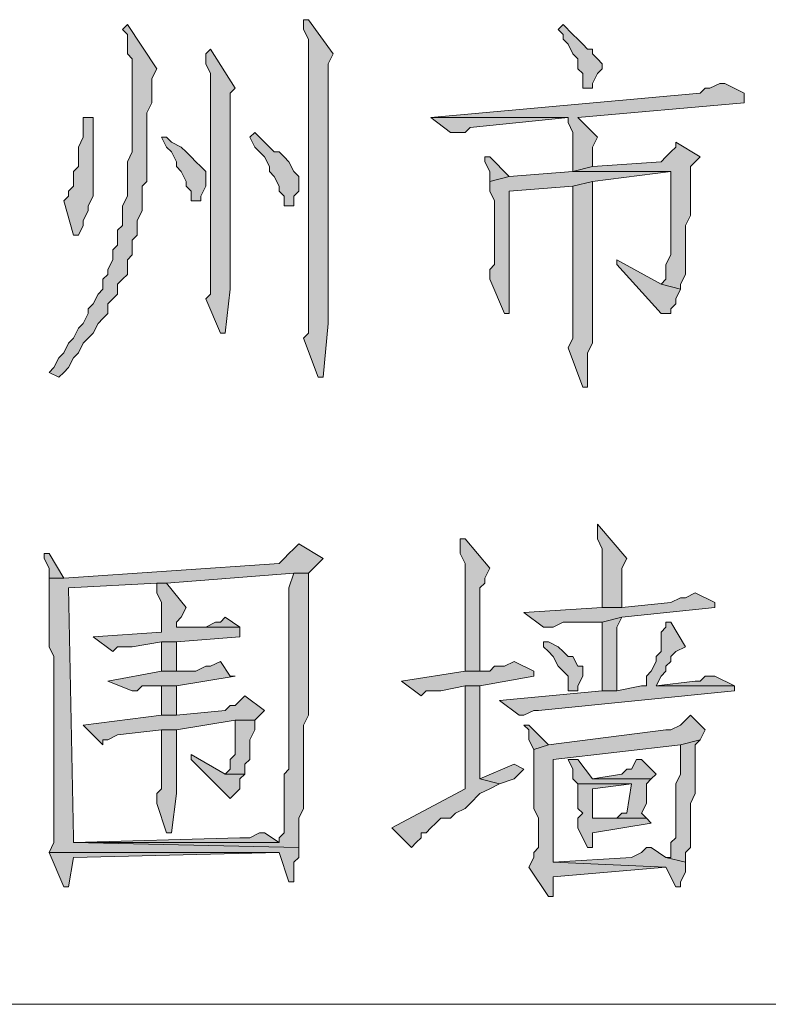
# Model space of a CAD drawing. Extents: x 566443 to 590371, y 3845226 to 3876576.
# Tile 94 of 221: x 586713.16 to 586719.64, y 3853880.45 to 3853888.96. Entities that reach past the tile are written whole.
import ezdxf

# ---------------------------------------------------------------- set-up
doc = ezdxf.new("R2010")
doc.units = 0
doc.layers.add('C00-00-00', color=7, linetype='CONTINUOUS')

msp = doc.modelspace()

# ---------------------------------------------------------------- hatches: boundary and pattern name
at = {"layer": 'C00-00-00'}
h = msp.add_hatch(color=256, dxfattribs=at)
h.dxf.hatch_style = 2
h.paths.add_polyline_path([(586715.6609, 3853888.9629), (586715.6186, 3853888.9629), (586715.6186, 3853888.8783), (586715.6609, 3853888.7936), (586715.6609, 3853887.3966), (586715.6609, 3853887.2696), (586715.6609, 3853886.2536), (586715.6186, 3853886.2113), (586715.7456, 3853885.8726), (586715.7879, 3853885.8726), (586715.8302, 3853886.3383), (586715.8302, 3853888.5819), (586715.8726, 3853888.6666)])
h = msp.add_hatch(color=256, dxfattribs=at)
h.dxf.hatch_style = 2
h.paths.add_polyline_path([(586714.0946, 3853888.9206), (586714.0522, 3853888.8783), (586714.0946, 3853888.8359), (586714.0946, 3853888.6666), (586714.1369, 3853888.6243), (586714.1369, 3853887.8199), (586714.0946, 3853887.7353), (586714.0946, 3853887.4813), (586714.0946, 3853887.4389), (586714.0522, 3853887.3543), (586714.0522, 3853887.1849), (586714.0099, 3853887.1426), (586714.0099, 3853887.0156), (586713.9676, 3853886.9733), (586713.9676, 3853886.8886), (586713.9252, 3853886.8039), (586713.9252, 3853886.7616), (586713.8829, 3853886.7193), (586713.8829, 3853886.6346), (586713.8406, 3853886.5923), (586713.7982, 3853886.5076), (586713.7559, 3853886.4653), (586713.7559, 3853886.4229), (586713.7136, 3853886.3383), (586713.6712, 3853886.2959), (586713.6289, 3853886.2113), (586713.5866, 3853886.1689), (586713.5442, 3853886.0843), (586713.5019, 3853886.0419), (586713.4596, 3853885.9573), (586713.4172, 3853885.9149), (586713.5019, 3853885.8726), (586713.5442, 3853885.9149), (586713.5866, 3853885.9573), (586713.6289, 3853886.0419), (586713.6712, 3853886.0843), (586713.7136, 3853886.1689), (586713.7559, 3853886.2113), (586713.7982, 3853886.2536), (586713.8406, 3853886.3383), (586713.8829, 3853886.3806), (586713.9252, 3853886.4229), (586713.9252, 3853886.5076), (586713.9676, 3853886.5499), (586714.0099, 3853886.5923), (586714.0099, 3853886.6769), (586714.0522, 3853886.7193), (586714.0946, 3853886.7616), (586714.0946, 3853886.8886), (586714.1369, 3853886.9309), (586714.1369, 3853887.0579), (586714.1792, 3853887.1003), (586714.1792, 3853887.2273), (586714.2216, 3853887.3119), (586714.2216, 3853887.5236), (586714.2639, 3853887.5659), (586714.2639, 3853888.1586), (586714.3062, 3853888.2433), (586714.3062, 3853888.4549), (586714.3486, 3853888.5396)])
h = msp.add_hatch(color=256, dxfattribs=at)
h.dxf.hatch_style = 2
h.paths.add_polyline_path([(586717.8622, 3853888.9206), (586717.8199, 3853888.8783), (586717.8622, 3853888.8359), (586717.8622, 3853888.7936), (586717.9046, 3853888.7513), (586717.9469, 3853888.6666), (586717.9892, 3853888.6243), (586717.9892, 3853888.5396), (586718.0316, 3853888.4973), (586718.0316, 3853888.3703), (586718.1162, 3853888.3703), (586718.1162, 3853888.4126), (586718.1586, 3853888.4973), (586718.2009, 3853888.5396), (586718.2009, 3853888.5819), (586718.1586, 3853888.6243), (586718.1162, 3853888.6666), (586718.1162, 3853888.7089), (586718.0739, 3853888.7089), (586718.0316, 3853888.7513), (586717.9892, 3853888.7936), (586717.9469, 3853888.8359)])
h = msp.add_hatch(color=256, dxfattribs=at)
h.dxf.hatch_style = 2
h.paths.add_polyline_path([(586714.8142, 3853888.7089), (586714.7719, 3853888.6666), (586714.7719, 3853888.5819), (586714.8142, 3853888.4973), (586714.8142, 3853887.1003), (586714.8142, 3853887.0156), (586714.8142, 3853886.5923), (586714.7719, 3853886.5499), (586714.8989, 3853886.2536), (586714.9412, 3853886.2536), (586714.9836, 3853886.6346), (586714.9836, 3853888.3279), (586715.0259, 3853888.3703)])
h = msp.add_hatch(color=256, dxfattribs=at)
h.dxf.hatch_style = 2
h.paths.add_polyline_path([(586719.2592, 3853888.4126), (586719.2169, 3853888.4126), (586719.1322, 3853888.3703), (586719.0899, 3853888.3703), (586719.0476, 3853888.3279), (586716.7192, 3853888.1163), (586717.9046, 3853888.1163), (586717.9046, 3853888.0739), (586717.9469, 3853887.9893), (586717.9469, 3853887.6506), (586718.1162, 3853887.6929), (586718.1162, 3853887.8623), (586718.1586, 3853887.9469), (586717.9892, 3853888.1163), (586719.4286, 3853888.2433), (586719.4286, 3853888.3279)])
h = msp.add_hatch(color=256, dxfattribs=at)
h.dxf.hatch_style = 2
h.paths.add_polyline_path([(586713.7982, 3853888.1163), (586713.7136, 3853888.1163), (586713.7136, 3853888.0316), (586713.7136, 3853887.9469), (586713.6712, 3853887.8623), (586713.6712, 3853887.6929), (586713.6289, 3853887.6506), (586713.6289, 3853887.5236), (586713.5866, 3853887.4813), (586713.5866, 3853887.4389), (586713.5442, 3853887.3966), (586713.6289, 3853887.1003), (586713.6712, 3853887.1003), (586713.7136, 3853887.1849), (586713.7136, 3853887.2273), (586713.7559, 3853887.3119), (586713.7559, 3853887.3543), (586713.7982, 3853887.4389), (586713.7982, 3853887.6083), (586713.7982, 3853887.6506)])
h = msp.add_hatch(color=256, dxfattribs=at)
h.dxf.hatch_style = 2
h.paths.add_polyline_path([(586716.7192, 3853888.1163), (586716.8886, 3853887.9893), (586717.0156, 3853887.9893), (586717.0579, 3853888.0316), (586717.9046, 3853888.1163)])
h = msp.add_hatch(color=256, dxfattribs=at)
h.dxf.hatch_style = 2
h.paths.add_polyline_path([(586714.4332, 3853887.9469), (586714.3909, 3853887.9469), (586714.4332, 3853887.8623), (586714.4756, 3853887.8199), (586714.5179, 3853887.7353), (586714.5179, 3853887.6929), (586714.5602, 3853887.6506), (586714.6026, 3853887.5659), (586714.6026, 3853887.5236), (586714.6449, 3853887.4813), (586714.6449, 3853887.3966), (586714.7296, 3853887.3966), (586714.7296, 3853887.4389), (586714.7719, 3853887.5236), (586714.7719, 3853887.6506), (586714.7296, 3853887.6929), (586714.6872, 3853887.7353), (586714.6449, 3853887.7776), (586714.6026, 3853887.8199), (586714.5602, 3853887.8623), (586714.4756, 3853887.9046)])
h = msp.add_hatch(color=256, dxfattribs=at)
h.dxf.hatch_style = 2
h.paths.add_polyline_path([(586715.1952, 3853887.9893), (586715.1529, 3853887.9469), (586715.1952, 3853887.8623), (586715.2376, 3853887.8199), (586715.2799, 3853887.7776), (586715.3222, 3853887.6929), (586715.3222, 3853887.6506), (586715.3646, 3853887.6083), (586715.4069, 3853887.5236), (586715.4069, 3853887.4813), (586715.4492, 3853887.4389), (586715.4492, 3853887.3543), (586715.5339, 3853887.3543), (586715.5339, 3853887.4389), (586715.5762, 3853887.4813), (586715.5762, 3853887.6083), (586715.5339, 3853887.6506), (586715.4916, 3853887.7353), (586715.4492, 3853887.7776), (586715.4069, 3853887.8199), (586715.3646, 3853887.8199), (586715.3222, 3853887.8623), (586715.2376, 3853887.9469)])
h = msp.add_hatch(color=256, dxfattribs=at)
h.dxf.hatch_style = 2
h.paths.add_polyline_path([(586718.8359, 3853887.9046), (586718.8359, 3853887.8623), (586718.7936, 3853887.8199), (586718.7512, 3853887.7776), (586718.7089, 3853887.7353), (586718.1162, 3853887.6929), (586717.9469, 3853887.6506), (586718.7936, 3853887.6506), (586718.7936, 3853887.5659), (586718.7936, 3853886.9309), (586718.7512, 3853886.8463), (586718.7512, 3853886.7193), (586718.7089, 3853886.6769), (586718.8782, 3853886.6346), (586718.8782, 3853886.6769), (586718.9206, 3853886.7616), (586718.9206, 3853887.1849), (586718.9629, 3853887.2696), (586718.9629, 3853887.6929), (586719.0476, 3853887.7776)])
h = msp.add_hatch(color=256, dxfattribs=at)
h.dxf.hatch_style = 2
h.paths.add_polyline_path([(586717.2272, 3853887.7776), (586717.1849, 3853887.7776), (586717.1849, 3853887.7353), (586717.2272, 3853887.6506), (586717.2272, 3853887.5659), (586717.3966, 3853887.6083)])
h = msp.add_hatch(color=256, dxfattribs=at)
h.dxf.hatch_style = 2
h.paths.add_polyline_path([(586717.9469, 3853887.6506), (586717.3966, 3853887.6083), (586717.2272, 3853887.5659), (586717.2272, 3853887.4813), (586717.2696, 3853887.3966), (586717.2696, 3853886.8463), (586717.2272, 3853886.8039), (586717.2272, 3853886.7193), (586717.3542, 3853886.4229), (586717.3966, 3853886.4229), (586717.3966, 3853886.7193), (586717.3966, 3853887.4813), (586717.9469, 3853887.5236), (586718.1162, 3853887.5659), (586718.7936, 3853887.6506)])
h = msp.add_hatch(color=256, dxfattribs=at)
h.dxf.hatch_style = 2
h.paths.add_polyline_path([(586718.1162, 3853887.5659), (586717.9469, 3853887.5236), (586717.9469, 3853886.2113), (586717.9046, 3853886.1266), (586718.0316, 3853885.7879), (586718.0739, 3853885.7879), (586718.0739, 3853885.8726), (586718.0739, 3853885.9149), (586718.0739, 3853886.0843), (586718.1162, 3853886.1689)])
h = msp.add_hatch(color=256, dxfattribs=at)
h.dxf.hatch_style = 2
h.paths.add_polyline_path([(586718.3279, 3853886.8886), (586718.3279, 3853886.8463), (586718.7089, 3853886.4229), (586718.7936, 3853886.4229), (586718.7936, 3853886.4653), (586718.8359, 3853886.5076), (586718.8359, 3853886.5499), (586718.8782, 3853886.6346), (586718.7089, 3853886.6769)])
h = msp.add_hatch(color=256, dxfattribs=at)
h.dxf.hatch_style = 2
h.paths.add_polyline_path([(586718.1586, 3853884.6026), (586718.1586, 3853884.4756), (586718.2009, 3853884.3909), (586718.2009, 3853883.8829), (586718.3702, 3853883.8829), (586718.3702, 3853884.2216), (586718.4126, 3853884.3063)])
h = msp.add_hatch(color=256, dxfattribs=at)
h.dxf.hatch_style = 2
h.paths.add_polyline_path([(586717.0156, 3853884.4756), (586716.9732, 3853884.4756), (586716.9732, 3853884.4333), (586716.9732, 3853884.3486), (586717.0156, 3853884.2639), (586717.0156, 3853883.3326), (586717.1426, 3853883.3326), (586717.1426, 3853884.0523), (586717.1849, 3853884.0946), (586717.1849, 3853884.1369), (586717.2272, 3853884.2216)])
h = msp.add_hatch(color=256, dxfattribs=at)
h.dxf.hatch_style = 2
h.paths.add_polyline_path([(586715.5762, 3853884.4333), (586715.5339, 3853884.3909), (586715.4916, 3853884.3486), (586715.4492, 3853884.3063), (586715.4069, 3853884.2639), (586713.5442, 3853884.1369), (586713.4172, 3853884.1369), (586713.4172, 3853884.0946), (586713.4172, 3853883.5443), (586713.4596, 3853883.4596), (586713.4596, 3853882.9093), (586713.4596, 3853882.7823), (586713.4596, 3853881.8509), (586713.4172, 3853881.7663), (586715.4069, 3853881.7663), (586715.4916, 3853881.5123), (586715.5339, 3853881.5123), (586715.5339, 3853881.5546), (586715.5339, 3853881.6816), (586715.5762, 3853881.7239), (586715.5762, 3853881.8086), (586713.6289, 3853881.8509), (586713.6289, 3853881.8933), (586713.5866, 3853884.0523), (586714.3486, 3853884.0946), (586714.4332, 3853884.0946), (586715.5339, 3853884.1793), (586715.6609, 3853884.1793), (586715.7032, 3853884.2216), (586715.7879, 3853884.3063)])
h = msp.add_hatch(color=256, dxfattribs=at)
h.dxf.hatch_style = 2
h.paths.add_polyline_path([(586713.4172, 3853884.3486), (586713.3749, 3853884.3486), (586713.3749, 3853884.3063), (586713.4172, 3853884.2216), (586713.4172, 3853884.1369), (586713.5442, 3853884.1369)])
h = msp.add_hatch(color=256, dxfattribs=at)
h.dxf.hatch_style = 2
h.paths.add_polyline_path([(586715.6609, 3853884.1793), (586715.5339, 3853884.1793), (586715.4916, 3853884.0523), (586715.4916, 3853882.4859), (586715.4492, 3853882.4436), (586715.4492, 3853882.1896), (586715.4492, 3853881.9356), (586715.4069, 3853881.8933), (586715.4069, 3853881.8509), (586713.6289, 3853881.8509), (586715.5762, 3853881.8086), (586715.5762, 3853882.0626), (586715.6186, 3853882.1473), (586715.6186, 3853882.8669), (586715.6609, 3853882.9516)])
h = msp.add_hatch(color=256, dxfattribs=at)
h.dxf.hatch_style = 2
h.paths.add_polyline_path([(586714.4332, 3853884.0946), (586714.3486, 3853884.0946), (586714.3486, 3853884.0099), (586714.3909, 3853883.9253), (586714.3909, 3853883.6713), (586713.7982, 3853883.6289), (586713.9676, 3853883.5019), (586714.0099, 3853883.5443), (586714.1369, 3853883.5443), (586714.3909, 3853883.5866), (586714.5179, 3853883.5866), (586715.0682, 3853883.6289), (586715.0682, 3853883.7136), (586714.5179, 3853883.7136), (586714.5179, 3853883.7559), (586714.5602, 3853883.7983), (586714.6026, 3853883.8829)])
h = msp.add_hatch(color=256, dxfattribs=at)
h.dxf.hatch_style = 2
h.paths.add_polyline_path([(586719.0052, 3853884.0099), (586718.9206, 3853883.9676), (586718.8782, 3853883.9676), (586718.7936, 3853883.9253), (586718.3702, 3853883.8829), (586718.2009, 3853883.8829), (586717.5236, 3853883.8406), (586717.6929, 3853883.7136), (586717.7776, 3853883.7136), (586717.8622, 3853883.7559), (586718.2009, 3853883.7559), (586718.3702, 3853883.7983), (586719.1746, 3853883.8829), (586719.1746, 3853883.9253)])
h = msp.add_hatch(color=256, dxfattribs=at)
h.dxf.hatch_style = 2
h.paths.add_polyline_path([(586714.9412, 3853883.7983), (586714.8989, 3853883.7559), (586714.8566, 3853883.7559), (586714.7719, 3853883.7136), (586714.5179, 3853883.7136), (586715.0682, 3853883.7136)])
h = msp.add_hatch(color=256, dxfattribs=at)
h.dxf.hatch_style = 2
h.paths.add_polyline_path([(586718.3702, 3853883.7983), (586718.2009, 3853883.7559), (586718.2009, 3853883.1633), (586718.3279, 3853883.1633), (586718.3279, 3853883.7136)])
h = msp.add_hatch(color=256, dxfattribs=at)
h.dxf.hatch_style = 2
h.paths.add_polyline_path([(586718.7936, 3853883.7559), (586718.7512, 3853883.7559), (586718.7512, 3853883.7136), (586718.7089, 3853883.6713), (586718.7089, 3853883.5019), (586718.6666, 3853883.4596), (586718.6666, 3853883.4173), (586718.6242, 3853883.3326), (586718.5819, 3853883.2903), (586718.5819, 3853883.2056), (586718.5396, 3853883.2056), (586718.3279, 3853883.1633), (586718.2009, 3853883.1633), (586717.3119, 3853883.0786), (586717.4812, 3853882.9516), (586717.5236, 3853882.9516), (586717.6082, 3853882.9939), (586717.6506, 3853882.9939), (586719.3439, 3853883.1633), (586719.3439, 3853883.2056), (586718.6666, 3853883.2056), (586718.7089, 3853883.2903), (586718.7512, 3853883.3326), (586718.7512, 3853883.3749), (586718.7936, 3853883.4173), (586718.7936, 3853883.4596), (586718.8359, 3853883.5019), (586718.9206, 3853883.5443)])
h = msp.add_hatch(color=256, dxfattribs=at)
h.dxf.hatch_style = 2
h.paths.add_polyline_path([(586714.5179, 3853883.5866), (586714.3909, 3853883.5866), (586714.3909, 3853883.5443), (586714.3909, 3853883.3326), (586714.5179, 3853883.3326)])
h = msp.add_hatch(color=256, dxfattribs=at)
h.dxf.hatch_style = 2
h.paths.add_polyline_path([(586717.7352, 3853883.5866), (586717.6929, 3853883.5866), (586717.6929, 3853883.5443), (586717.7352, 3853883.5019), (586717.7776, 3853883.4596), (586717.8199, 3853883.3749), (586717.8622, 3853883.3326), (586717.9046, 3853883.2903), (586717.9046, 3853883.1633), (586717.9892, 3853883.1633), (586717.9892, 3853883.2056), (586718.0316, 3853883.2903), (586718.0316, 3853883.3749), (586717.9892, 3853883.3749), (586717.9469, 3853883.4596), (586717.9046, 3853883.4596), (586717.8622, 3853883.5019), (586717.8199, 3853883.5443)])
h = msp.add_hatch(color=256, dxfattribs=at)
h.dxf.hatch_style = 2
h.paths.add_polyline_path([(586714.8989, 3853883.4173), (586714.8142, 3853883.3749), (586714.7719, 3853883.3749), (586714.6872, 3853883.3326), (586714.3909, 3853883.3326), (586713.9252, 3853883.2479), (586714.1369, 3853883.1633), (586714.1792, 3853883.1633), (586714.2216, 3853883.2056), (586714.5179, 3853883.2056), (586715.0259, 3853883.2903), (586714.9836, 3853883.2903)])
h = msp.add_hatch(color=256, dxfattribs=at)
h.dxf.hatch_style = 2
h.paths.add_polyline_path([(586717.4389, 3853883.4173), (586717.3542, 3853883.3749), (586717.2696, 3853883.3749), (586717.2272, 3853883.3326), (586717.0156, 3853883.3326), (586716.4652, 3853883.2479), (586716.6346, 3853883.1209), (586716.6769, 3853883.1633), (586716.8039, 3853883.1633), (586717.0156, 3853883.2056), (586717.1426, 3853883.2056), (586717.6082, 3853883.2903), (586717.6082, 3853883.3326)])
h = msp.add_hatch(color=256, dxfattribs=at)
h.dxf.hatch_style = 2
h.paths.add_polyline_path([(586719.1746, 3853883.2903), (586719.0899, 3853883.2903), (586719.0476, 3853883.2479), (586719.0052, 3853883.2479), (586718.6666, 3853883.2056), (586719.3439, 3853883.2056)])
h = msp.add_hatch(color=256, dxfattribs=at)
h.dxf.hatch_style = 2
h.paths.add_polyline_path([(586714.5179, 3853883.2056), (586714.3909, 3853883.2056), (586714.3909, 3853883.1633), (586714.3909, 3853882.9516), (586714.5179, 3853882.9516)])
h = msp.add_hatch(color=256, dxfattribs=at)
h.dxf.hatch_style = 2
h.paths.add_polyline_path([(586717.1426, 3853883.2056), (586717.0156, 3853883.2056), (586717.0156, 3853882.3166), (586716.3806, 3853881.9779), (586716.5499, 3853881.8086), (586716.5922, 3853881.8509), (586716.6346, 3853881.8933), (586716.6346, 3853881.9356), (586716.6769, 3853881.9356), (586716.7192, 3853881.9779), (586716.7616, 3853882.0203), (586716.8039, 3853882.0626), (586716.8886, 3853882.0626), (586716.9309, 3853882.1049), (586717.0156, 3853882.1473), (586717.0579, 3853882.1896), (586717.1426, 3853882.2743), (586717.2272, 3853882.3166), (586717.3119, 3853882.3589), (586717.1426, 3853882.4013), (586717.1426, 3853882.7823), (586717.1426, 3853882.9093)])
h = msp.add_hatch(color=256, dxfattribs=at)
h.dxf.hatch_style = 2
h.paths.add_polyline_path([(586715.1106, 3853883.1209), (586715.0259, 3853883.0363), (586714.9836, 3853883.0363), (586714.9412, 3853882.9939), (586714.5179, 3853882.9516), (586714.3909, 3853882.9516), (586713.7136, 3853882.8669), (586713.8829, 3853882.6976), (586713.8829, 3853882.7399), (586713.9252, 3853882.7399), (586714.0099, 3853882.7823), (586714.3909, 3853882.8246), (586714.5179, 3853882.8246), (586715.0259, 3853882.9093), (586715.1952, 3853882.9093), (586715.2799, 3853882.9939)])
h = msp.add_hatch(color=256, dxfattribs=at)
h.dxf.hatch_style = 2
h.paths.add_polyline_path([(586718.9629, 3853882.9516), (586718.9206, 3853882.9093), (586718.8782, 3853882.8669), (586718.7936, 3853882.8246), (586718.7512, 3853882.8246), (586717.7352, 3853882.6976), (586717.6082, 3853882.6553), (586717.6082, 3853882.1473), (586717.6506, 3853882.0626), (586717.6506, 3853881.8086), (586717.6082, 3853881.7663), (586717.6082, 3853881.7239), (586717.5659, 3853881.6393), (586717.7352, 3853881.3853), (586717.7776, 3853881.3853), (586717.7776, 3853881.5546), (586718.7512, 3853881.6393), (586717.7776, 3853881.6816), (586717.7776, 3853882.5706), (586718.8782, 3853882.6976), (586719.0476, 3853882.7399), (586719.0899, 3853882.8246)])
h = msp.add_hatch(color=256, dxfattribs=at)
h.dxf.hatch_style = 2
h.paths.add_polyline_path([(586715.1952, 3853882.9093), (586715.0259, 3853882.9093), (586715.0259, 3853882.8246), (586715.0259, 3853882.6129), (586714.9836, 3853882.5706), (586714.9836, 3853882.4859), (586714.9412, 3853882.4436), (586715.1106, 3853882.4436), (586715.1106, 3853882.5283), (586715.1529, 3853882.5706), (586715.1529, 3853882.7399), (586715.1952, 3853882.8246)])
h = msp.add_hatch(color=256, dxfattribs=at)
h.dxf.hatch_style = 2
h.paths.add_polyline_path([(586717.5659, 3853882.8669), (586717.5236, 3853882.8669), (586717.5659, 3853882.8246), (586717.5659, 3853882.7399), (586717.6082, 3853882.6553), (586717.7352, 3853882.6976)])
h = msp.add_hatch(color=256, dxfattribs=at)
h.dxf.hatch_style = 2
h.paths.add_polyline_path([(586714.5179, 3853882.8246), (586714.3909, 3853882.8246), (586714.3909, 3853882.7823), (586714.3909, 3853882.3166), (586714.3486, 3853882.2743), (586714.3486, 3853882.1896), (586714.4332, 3853881.9356), (586714.4756, 3853881.9356), (586714.5179, 3853882.2743)])
h = msp.add_hatch(color=256, dxfattribs=at)
h.dxf.hatch_style = 2
h.paths.add_polyline_path([(586719.0476, 3853882.7399), (586718.8782, 3853882.6976), (586718.8782, 3853882.4436), (586718.8359, 3853882.3589), (586718.8359, 3853881.8933), (586718.7936, 3853881.8509), (586718.7936, 3853881.7239), (586718.7512, 3853881.7239), (586718.9206, 3853881.6816), (586718.9206, 3853881.7663), (586718.9629, 3853881.8086), (586718.9629, 3853882.1049), (586718.9629, 3853882.1896), (586719.0052, 3853882.2743), (586719.0052, 3853882.6976)])
h = msp.add_hatch(color=256, dxfattribs=at)
h.dxf.hatch_style = 2
h.paths.add_polyline_path([(586714.6449, 3853882.6129), (586714.6449, 3853882.5706), (586714.9836, 3853882.2319), (586715.0259, 3853882.2743), (586715.0682, 3853882.3166), (586715.0682, 3853882.4013), (586715.1106, 3853882.4436), (586714.9412, 3853882.4436)])
h = msp.add_hatch(color=256, dxfattribs=at)
h.dxf.hatch_style = 2
h.paths.add_polyline_path([(586717.4389, 3853882.5283), (586717.1426, 3853882.4013), (586717.3119, 3853882.3589), (586717.4389, 3853882.4013), (586717.5236, 3853882.4859)])
h = msp.add_hatch(color=256, dxfattribs=at)
h.dxf.hatch_style = 2
h.paths.add_polyline_path([(586717.9892, 3853882.5706), (586717.9046, 3853882.5706), (586717.9469, 3853882.4859), (586717.9469, 3853882.4013), (586717.9892, 3853882.3589), (586718.4549, 3853882.3589), (586718.4126, 3853882.1049), (586718.3702, 3853882.1049), (586718.3279, 3853882.0626), (586718.1162, 3853882.0626), (586718.5819, 3853882.0626), (586718.5396, 3853882.1049), (586718.5819, 3853882.1896), (586718.5819, 3853882.3589), (586718.6242, 3853882.4013), (586718.1162, 3853882.4013)])
h = msp.add_hatch(color=256, dxfattribs=at)
h.dxf.hatch_style = 2
h.paths.add_polyline_path([(586718.5396, 3853882.5706), (586718.4972, 3853882.5706), (586718.4549, 3853882.4859), (586718.4126, 3853882.4859), (586718.3702, 3853882.4436), (586718.1162, 3853882.4013), (586718.6242, 3853882.4013), (586718.6666, 3853882.4436)])
h = msp.add_hatch(color=256, dxfattribs=at)
h.dxf.hatch_style = 2
h.paths.add_polyline_path([(586717.9892, 3853882.3589), (586717.9892, 3853882.1473), (586718.0316, 3853882.1049), (586717.9892, 3853882.0626), (586717.9892, 3853881.9779), (586718.0739, 3853881.8086), (586718.1162, 3853881.8086), (586718.1162, 3853881.8509), (586718.1162, 3853881.9356), (586718.6242, 3853882.0203), (586718.5819, 3853882.0626), (586718.1162, 3853882.0626), (586718.1162, 3853882.1049), (586718.1162, 3853882.3166), (586718.4549, 3853882.3589)])
h = msp.add_hatch(color=256, dxfattribs=at)
h.dxf.hatch_style = 2
h.paths.add_polyline_path([(586715.2799, 3853881.9356), (586715.2376, 3853881.9356), (586715.1529, 3853881.8933), (586715.0682, 3853881.8933), (586713.6289, 3853881.8509), (586715.4069, 3853881.8509)])
h = msp.add_hatch(color=256, dxfattribs=at)
h.dxf.hatch_style = 2
h.paths.add_polyline_path([(586713.4172, 3853881.7663), (586713.5442, 3853881.4699), (586713.5866, 3853881.4699), (586713.6289, 3853881.7239), (586715.4069, 3853881.7663)])
h = msp.add_hatch(color=256, dxfattribs=at)
h.dxf.hatch_style = 2
h.paths.add_polyline_path([(586718.6242, 3853881.8086), (586718.5819, 3853881.8086), (586718.5396, 3853881.7663), (586718.4549, 3853881.7239), (586717.7776, 3853881.6816), (586718.7512, 3853881.6393), (586718.8359, 3853881.4699), (586718.8782, 3853881.4699), (586718.8782, 3853881.5123), (586718.9206, 3853881.5969), (586718.9206, 3853881.6816), (586718.7512, 3853881.7239)])

# ---------------------------------------------------------------- linework, layer by layer
at = {"layer": 'C00-00-00', "lineweight": 0}
for points in [[(586715.6609, 3853888.9629), (586715.6186, 3853888.9629), (586715.6186, 3853888.8783), (586715.6609, 3853888.7936), (586715.6609, 3853887.3966), (586715.6609, 3853887.2696), (586715.6609, 3853886.2536), (586715.6186, 3853886.2113), (586715.7456, 3853885.8726), (586715.7879, 3853885.8726), (586715.8302, 3853886.3383), (586715.8302, 3853888.5819), (586715.8726, 3853888.6666)], [(586714.0946, 3853888.9206), (586714.0522, 3853888.8783), (586714.0946, 3853888.8359), (586714.0946, 3853888.6666), (586714.1369, 3853888.6243), (586714.1369, 3853887.8199), (586714.0946, 3853887.7353), (586714.0946, 3853887.4813), (586714.0946, 3853887.4389), (586714.0522, 3853887.3543), (586714.0522, 3853887.1849), (586714.0099, 3853887.1426), (586714.0099, 3853887.0156), (586713.9676, 3853886.9733), (586713.9676, 3853886.8886), (586713.9252, 3853886.8039), (586713.9252, 3853886.7616), (586713.8829, 3853886.7193), (586713.8829, 3853886.6346), (586713.8406, 3853886.5923), (586713.7982, 3853886.5076), (586713.7559, 3853886.4653), (586713.7559, 3853886.4229), (586713.7136, 3853886.3383), (586713.6712, 3853886.2959), (586713.6289, 3853886.2113), (586713.5866, 3853886.1689), (586713.5442, 3853886.0843), (586713.5019, 3853886.0419), (586713.4596, 3853885.9573), (586713.4172, 3853885.9149), (586713.5019, 3853885.8726), (586713.5442, 3853885.9149), (586713.5866, 3853885.9573), (586713.6289, 3853886.0419), (586713.6712, 3853886.0843), (586713.7136, 3853886.1689), (586713.7559, 3853886.2113), (586713.7982, 3853886.2536), (586713.8406, 3853886.3383), (586713.8829, 3853886.3806), (586713.9252, 3853886.4229), (586713.9252, 3853886.5076), (586713.9676, 3853886.5499), (586714.0099, 3853886.5923), (586714.0099, 3853886.6769), (586714.0522, 3853886.7193), (586714.0946, 3853886.7616), (586714.0946, 3853886.8886), (586714.1369, 3853886.9309), (586714.1369, 3853887.0579), (586714.1792, 3853887.1003), (586714.1792, 3853887.2273), (586714.2216, 3853887.3119), (586714.2216, 3853887.5236), (586714.2639, 3853887.5659), (586714.2639, 3853888.1586), (586714.3062, 3853888.2433), (586714.3062, 3853888.4549), (586714.3486, 3853888.5396)], [(586717.8622, 3853888.9206), (586717.8199, 3853888.8783), (586717.8622, 3853888.8359), (586717.8622, 3853888.7936), (586717.9046, 3853888.7513), (586717.9469, 3853888.6666), (586717.9892, 3853888.6243), (586717.9892, 3853888.5396), (586718.0316, 3853888.4973), (586718.0316, 3853888.3703), (586718.1162, 3853888.3703), (586718.1162, 3853888.4126), (586718.1586, 3853888.4973), (586718.2009, 3853888.5396), (586718.2009, 3853888.5819), (586718.1586, 3853888.6243), (586718.1162, 3853888.6666), (586718.1162, 3853888.7089), (586718.0739, 3853888.7089), (586718.0316, 3853888.7513), (586717.9892, 3853888.7936), (586717.9469, 3853888.8359)], [(586714.8142, 3853888.7089), (586714.7719, 3853888.6666), (586714.7719, 3853888.5819), (586714.8142, 3853888.4973), (586714.8142, 3853887.1003), (586714.8142, 3853887.0156), (586714.8142, 3853886.5923), (586714.7719, 3853886.5499), (586714.8989, 3853886.2536), (586714.9412, 3853886.2536), (586714.9836, 3853886.6346), (586714.9836, 3853888.3279), (586715.0259, 3853888.3703)], [(586719.2592, 3853888.4126), (586719.2169, 3853888.4126), (586719.1322, 3853888.3703), (586719.0899, 3853888.3703), (586719.0476, 3853888.3279), (586716.7192, 3853888.1163), (586717.9046, 3853888.1163), (586717.9046, 3853888.0739), (586717.9469, 3853887.9893), (586717.9469, 3853887.6506), (586718.1162, 3853887.6929), (586718.1162, 3853887.8623), (586718.1586, 3853887.9469), (586717.9892, 3853888.1163), (586719.4286, 3853888.2433), (586719.4286, 3853888.3279)], [(586713.7982, 3853888.1163), (586713.7136, 3853888.1163), (586713.7136, 3853888.0316), (586713.7136, 3853887.9469), (586713.6712, 3853887.8623), (586713.6712, 3853887.6929), (586713.6289, 3853887.6506), (586713.6289, 3853887.5236), (586713.5866, 3853887.4813), (586713.5866, 3853887.4389), (586713.5442, 3853887.3966), (586713.6289, 3853887.1003), (586713.6712, 3853887.1003), (586713.7136, 3853887.1849), (586713.7136, 3853887.2273), (586713.7559, 3853887.3119), (586713.7559, 3853887.3543), (586713.7982, 3853887.4389), (586713.7982, 3853887.6083), (586713.7982, 3853887.6506)], [(586716.7192, 3853888.1163), (586716.8886, 3853887.9893), (586717.0156, 3853887.9893), (586717.0579, 3853888.0316), (586717.9046, 3853888.1163)], [(586714.4332, 3853887.9469), (586714.3909, 3853887.9469), (586714.4332, 3853887.8623), (586714.4756, 3853887.8199), (586714.5179, 3853887.7353), (586714.5179, 3853887.6929), (586714.5602, 3853887.6506), (586714.6026, 3853887.5659), (586714.6026, 3853887.5236), (586714.6449, 3853887.4813), (586714.6449, 3853887.3966), (586714.7296, 3853887.3966), (586714.7296, 3853887.4389), (586714.7719, 3853887.5236), (586714.7719, 3853887.6506), (586714.7296, 3853887.6929), (586714.6872, 3853887.7353), (586714.6449, 3853887.7776), (586714.6026, 3853887.8199), (586714.5602, 3853887.8623), (586714.4756, 3853887.9046)], [(586715.1952, 3853887.9893), (586715.1529, 3853887.9469), (586715.1952, 3853887.8623), (586715.2376, 3853887.8199), (586715.2799, 3853887.7776), (586715.3222, 3853887.6929), (586715.3222, 3853887.6506), (586715.3646, 3853887.6083), (586715.4069, 3853887.5236), (586715.4069, 3853887.4813), (586715.4492, 3853887.4389), (586715.4492, 3853887.3543), (586715.5339, 3853887.3543), (586715.5339, 3853887.4389), (586715.5762, 3853887.4813), (586715.5762, 3853887.6083), (586715.5339, 3853887.6506), (586715.4916, 3853887.7353), (586715.4492, 3853887.7776), (586715.4069, 3853887.8199), (586715.3646, 3853887.8199), (586715.3222, 3853887.8623), (586715.2376, 3853887.9469)], [(586718.8359, 3853887.9046), (586718.8359, 3853887.8623), (586718.7936, 3853887.8199), (586718.7512, 3853887.7776), (586718.7089, 3853887.7353), (586718.1162, 3853887.6929), (586717.9469, 3853887.6506), (586718.7936, 3853887.6506), (586718.7936, 3853887.5659), (586718.7936, 3853886.9309), (586718.7512, 3853886.8463), (586718.7512, 3853886.7193), (586718.7089, 3853886.6769), (586718.8782, 3853886.6346), (586718.8782, 3853886.6769), (586718.9206, 3853886.7616), (586718.9206, 3853887.1849), (586718.9629, 3853887.2696), (586718.9629, 3853887.6929), (586719.0476, 3853887.7776)], [(586717.2272, 3853887.7776), (586717.1849, 3853887.7776), (586717.1849, 3853887.7353), (586717.2272, 3853887.6506), (586717.2272, 3853887.5659), (586717.3966, 3853887.6083)], [(586717.9469, 3853887.6506), (586717.3966, 3853887.6083), (586717.2272, 3853887.5659), (586717.2272, 3853887.4813), (586717.2696, 3853887.3966), (586717.2696, 3853886.8463), (586717.2272, 3853886.8039), (586717.2272, 3853886.7193), (586717.3542, 3853886.4229), (586717.3966, 3853886.4229), (586717.3966, 3853886.7193), (586717.3966, 3853887.4813), (586717.9469, 3853887.5236), (586718.1162, 3853887.5659), (586718.7936, 3853887.6506)], [(586718.1162, 3853887.5659), (586717.9469, 3853887.5236), (586717.9469, 3853886.2113), (586717.9046, 3853886.1266), (586718.0316, 3853885.7879), (586718.0739, 3853885.7879), (586718.0739, 3853885.8726), (586718.0739, 3853885.9149), (586718.0739, 3853886.0843), (586718.1162, 3853886.1689)], [(586718.3279, 3853886.8886), (586718.3279, 3853886.8463), (586718.7089, 3853886.4229), (586718.7936, 3853886.4229), (586718.7936, 3853886.4653), (586718.8359, 3853886.5076), (586718.8359, 3853886.5499), (586718.8782, 3853886.6346), (586718.7089, 3853886.6769)], [(586718.1586, 3853884.6026), (586718.1586, 3853884.4756), (586718.2009, 3853884.3909), (586718.2009, 3853883.8829), (586718.3702, 3853883.8829), (586718.3702, 3853884.2216), (586718.4126, 3853884.3063)], [(586717.0156, 3853884.4756), (586716.9732, 3853884.4756), (586716.9732, 3853884.4333), (586716.9732, 3853884.3486), (586717.0156, 3853884.2639), (586717.0156, 3853883.3326), (586717.1426, 3853883.3326), (586717.1426, 3853884.0523), (586717.1849, 3853884.0946), (586717.1849, 3853884.1369), (586717.2272, 3853884.2216)], [(586715.5762, 3853884.4333), (586715.5339, 3853884.3909), (586715.4916, 3853884.3486), (586715.4492, 3853884.3063), (586715.4069, 3853884.2639), (586713.5442, 3853884.1369), (586713.4172, 3853884.1369), (586713.4172, 3853884.0946), (586713.4172, 3853883.5443), (586713.4596, 3853883.4596), (586713.4596, 3853882.9093), (586713.4596, 3853882.7823), (586713.4596, 3853881.8509), (586713.4172, 3853881.7663), (586715.4069, 3853881.7663), (586715.4916, 3853881.5123), (586715.5339, 3853881.5123), (586715.5339, 3853881.5546), (586715.5339, 3853881.6816), (586715.5762, 3853881.7239), (586715.5762, 3853881.8086), (586713.6289, 3853881.8509), (586713.6289, 3853881.8933), (586713.5866, 3853884.0523), (586714.3486, 3853884.0946), (586714.4332, 3853884.0946), (586715.5339, 3853884.1793), (586715.6609, 3853884.1793), (586715.7032, 3853884.2216), (586715.7879, 3853884.3063)], [(586713.4172, 3853884.3486), (586713.3749, 3853884.3486), (586713.3749, 3853884.3063), (586713.4172, 3853884.2216), (586713.4172, 3853884.1369), (586713.5442, 3853884.1369)], [(586715.6609, 3853884.1793), (586715.5339, 3853884.1793), (586715.4916, 3853884.0523), (586715.4916, 3853882.4859), (586715.4492, 3853882.4436), (586715.4492, 3853882.1896), (586715.4492, 3853881.9356), (586715.4069, 3853881.8933), (586715.4069, 3853881.8509), (586713.6289, 3853881.8509), (586715.5762, 3853881.8086), (586715.5762, 3853882.0626), (586715.6186, 3853882.1473), (586715.6186, 3853882.8669), (586715.6609, 3853882.9516)], [(586714.4332, 3853884.0946), (586714.3486, 3853884.0946), (586714.3486, 3853884.0099), (586714.3909, 3853883.9253), (586714.3909, 3853883.6713), (586713.7982, 3853883.6289), (586713.9676, 3853883.5019), (586714.0099, 3853883.5443), (586714.1369, 3853883.5443), (586714.3909, 3853883.5866), (586714.5179, 3853883.5866), (586715.0682, 3853883.6289), (586715.0682, 3853883.7136), (586714.5179, 3853883.7136), (586714.5179, 3853883.7559), (586714.5602, 3853883.7983), (586714.6026, 3853883.8829)], [(586719.0052, 3853884.0099), (586718.9206, 3853883.9676), (586718.8782, 3853883.9676), (586718.7936, 3853883.9253), (586718.3702, 3853883.8829), (586718.2009, 3853883.8829), (586717.5236, 3853883.8406), (586717.6929, 3853883.7136), (586717.7776, 3853883.7136), (586717.8622, 3853883.7559), (586718.2009, 3853883.7559), (586718.3702, 3853883.7983), (586719.1746, 3853883.8829), (586719.1746, 3853883.9253)], [(586714.9412, 3853883.7983), (586714.8989, 3853883.7559), (586714.8566, 3853883.7559), (586714.7719, 3853883.7136), (586714.5179, 3853883.7136), (586715.0682, 3853883.7136)], [(586718.3702, 3853883.7983), (586718.2009, 3853883.7559), (586718.2009, 3853883.1633), (586718.3279, 3853883.1633), (586718.3279, 3853883.7136)], [(586718.7936, 3853883.7559), (586718.7512, 3853883.7559), (586718.7512, 3853883.7136), (586718.7089, 3853883.6713), (586718.7089, 3853883.5019), (586718.6666, 3853883.4596), (586718.6666, 3853883.4173), (586718.6242, 3853883.3326), (586718.5819, 3853883.2903), (586718.5819, 3853883.2056), (586718.5396, 3853883.2056), (586718.3279, 3853883.1633), (586718.2009, 3853883.1633), (586717.3119, 3853883.0786), (586717.4812, 3853882.9516), (586717.5236, 3853882.9516), (586717.6082, 3853882.9939), (586717.6506, 3853882.9939), (586719.3439, 3853883.1633), (586719.3439, 3853883.2056), (586718.6666, 3853883.2056), (586718.7089, 3853883.2903), (586718.7512, 3853883.3326), (586718.7512, 3853883.3749), (586718.7936, 3853883.4173), (586718.7936, 3853883.4596), (586718.8359, 3853883.5019), (586718.9206, 3853883.5443)], [(586714.5179, 3853883.5866), (586714.3909, 3853883.5866), (586714.3909, 3853883.5443), (586714.3909, 3853883.3326), (586714.5179, 3853883.3326)], [(586717.7352, 3853883.5866), (586717.6929, 3853883.5866), (586717.6929, 3853883.5443), (586717.7352, 3853883.5019), (586717.7776, 3853883.4596), (586717.8199, 3853883.3749), (586717.8622, 3853883.3326), (586717.9046, 3853883.2903), (586717.9046, 3853883.1633), (586717.9892, 3853883.1633), (586717.9892, 3853883.2056), (586718.0316, 3853883.2903), (586718.0316, 3853883.3749), (586717.9892, 3853883.3749), (586717.9469, 3853883.4596), (586717.9046, 3853883.4596), (586717.8622, 3853883.5019), (586717.8199, 3853883.5443)], [(586714.8989, 3853883.4173), (586714.8142, 3853883.3749), (586714.7719, 3853883.3749), (586714.6872, 3853883.3326), (586714.3909, 3853883.3326), (586713.9252, 3853883.2479), (586714.1369, 3853883.1633), (586714.1792, 3853883.1633), (586714.2216, 3853883.2056), (586714.5179, 3853883.2056), (586715.0259, 3853883.2903), (586714.9836, 3853883.2903)], [(586717.4389, 3853883.4173), (586717.3542, 3853883.3749), (586717.2696, 3853883.3749), (586717.2272, 3853883.3326), (586717.0156, 3853883.3326), (586716.4652, 3853883.2479), (586716.6346, 3853883.1209), (586716.6769, 3853883.1633), (586716.8039, 3853883.1633), (586717.0156, 3853883.2056), (586717.1426, 3853883.2056), (586717.6082, 3853883.2903), (586717.6082, 3853883.3326)], [(586719.1746, 3853883.2903), (586719.0899, 3853883.2903), (586719.0476, 3853883.2479), (586719.0052, 3853883.2479), (586718.6666, 3853883.2056), (586719.3439, 3853883.2056)], [(586714.5179, 3853883.2056), (586714.3909, 3853883.2056), (586714.3909, 3853883.1633), (586714.3909, 3853882.9516), (586714.5179, 3853882.9516)], [(586717.1426, 3853883.2056), (586717.0156, 3853883.2056), (586717.0156, 3853882.3166), (586716.3806, 3853881.9779), (586716.5499, 3853881.8086), (586716.5922, 3853881.8509), (586716.6346, 3853881.8933), (586716.6346, 3853881.9356), (586716.6769, 3853881.9356), (586716.7192, 3853881.9779), (586716.7616, 3853882.0203), (586716.8039, 3853882.0626), (586716.8886, 3853882.0626), (586716.9309, 3853882.1049), (586717.0156, 3853882.1473), (586717.0579, 3853882.1896), (586717.1426, 3853882.2743), (586717.2272, 3853882.3166), (586717.3119, 3853882.3589), (586717.1426, 3853882.4013), (586717.1426, 3853882.7823), (586717.1426, 3853882.9093)], [(586715.1106, 3853883.1209), (586715.0259, 3853883.0363), (586714.9836, 3853883.0363), (586714.9412, 3853882.9939), (586714.5179, 3853882.9516), (586714.3909, 3853882.9516), (586713.7136, 3853882.8669), (586713.8829, 3853882.6976), (586713.8829, 3853882.7399), (586713.9252, 3853882.7399), (586714.0099, 3853882.7823), (586714.3909, 3853882.8246), (586714.5179, 3853882.8246), (586715.0259, 3853882.9093), (586715.1952, 3853882.9093), (586715.2799, 3853882.9939)], [(586718.9629, 3853882.9516), (586718.9206, 3853882.9093), (586718.8782, 3853882.8669), (586718.7936, 3853882.8246), (586718.7512, 3853882.8246), (586717.7352, 3853882.6976), (586717.6082, 3853882.6553), (586717.6082, 3853882.1473), (586717.6506, 3853882.0626), (586717.6506, 3853881.8086), (586717.6082, 3853881.7663), (586717.6082, 3853881.7239), (586717.5659, 3853881.6393), (586717.7352, 3853881.3853), (586717.7776, 3853881.3853), (586717.7776, 3853881.5546), (586718.7512, 3853881.6393), (586717.7776, 3853881.6816), (586717.7776, 3853882.5706), (586718.8782, 3853882.6976), (586719.0476, 3853882.7399), (586719.0899, 3853882.8246)], [(586715.1952, 3853882.9093), (586715.0259, 3853882.9093), (586715.0259, 3853882.8246), (586715.0259, 3853882.6129), (586714.9836, 3853882.5706), (586714.9836, 3853882.4859), (586714.9412, 3853882.4436), (586715.1106, 3853882.4436), (586715.1106, 3853882.5283), (586715.1529, 3853882.5706), (586715.1529, 3853882.7399), (586715.1952, 3853882.8246)], [(586717.5659, 3853882.8669), (586717.5236, 3853882.8669), (586717.5659, 3853882.8246), (586717.5659, 3853882.7399), (586717.6082, 3853882.6553), (586717.7352, 3853882.6976)], [(586714.5179, 3853882.8246), (586714.3909, 3853882.8246), (586714.3909, 3853882.7823), (586714.3909, 3853882.3166), (586714.3486, 3853882.2743), (586714.3486, 3853882.1896), (586714.4332, 3853881.9356), (586714.4756, 3853881.9356), (586714.5179, 3853882.2743)], [(586719.0476, 3853882.7399), (586718.8782, 3853882.6976), (586718.8782, 3853882.4436), (586718.8359, 3853882.3589), (586718.8359, 3853881.8933), (586718.7936, 3853881.8509), (586718.7936, 3853881.7239), (586718.7512, 3853881.7239), (586718.9206, 3853881.6816), (586718.9206, 3853881.7663), (586718.9629, 3853881.8086), (586718.9629, 3853882.1049), (586718.9629, 3853882.1896), (586719.0052, 3853882.2743), (586719.0052, 3853882.6976)], [(586714.6449, 3853882.6129), (586714.6449, 3853882.5706), (586714.9836, 3853882.2319), (586715.0259, 3853882.2743), (586715.0682, 3853882.3166), (586715.0682, 3853882.4013), (586715.1106, 3853882.4436), (586714.9412, 3853882.4436)], [(586717.4389, 3853882.5283), (586717.1426, 3853882.4013), (586717.3119, 3853882.3589), (586717.4389, 3853882.4013), (586717.5236, 3853882.4859)], [(586717.9892, 3853882.5706), (586717.9046, 3853882.5706), (586717.9469, 3853882.4859), (586717.9469, 3853882.4013), (586717.9892, 3853882.3589), (586718.4549, 3853882.3589), (586718.4126, 3853882.1049), (586718.3702, 3853882.1049), (586718.3279, 3853882.0626), (586718.1162, 3853882.0626), (586718.5819, 3853882.0626), (586718.5396, 3853882.1049), (586718.5819, 3853882.1896), (586718.5819, 3853882.3589), (586718.6242, 3853882.4013), (586718.1162, 3853882.4013)], [(586718.5396, 3853882.5706), (586718.4972, 3853882.5706), (586718.4549, 3853882.4859), (586718.4126, 3853882.4859), (586718.3702, 3853882.4436), (586718.1162, 3853882.4013), (586718.6242, 3853882.4013), (586718.6666, 3853882.4436)], [(586717.9892, 3853882.3589), (586717.9892, 3853882.1473), (586718.0316, 3853882.1049), (586717.9892, 3853882.0626), (586717.9892, 3853881.9779), (586718.0739, 3853881.8086), (586718.1162, 3853881.8086), (586718.1162, 3853881.8509), (586718.1162, 3853881.9356), (586718.6242, 3853882.0203), (586718.5819, 3853882.0626), (586718.1162, 3853882.0626), (586718.1162, 3853882.1049), (586718.1162, 3853882.3166), (586718.4549, 3853882.3589)], [(586715.2799, 3853881.9356), (586715.2376, 3853881.9356), (586715.1529, 3853881.8933), (586715.0682, 3853881.8933), (586713.6289, 3853881.8509), (586715.4069, 3853881.8509)], [(586713.4172, 3853881.7663), (586713.5442, 3853881.4699), (586713.5866, 3853881.4699), (586713.6289, 3853881.7239), (586715.4069, 3853881.7663)], [(586718.6242, 3853881.8086), (586718.5819, 3853881.8086), (586718.5396, 3853881.7663), (586718.4549, 3853881.7239), (586717.7776, 3853881.6816), (586718.7512, 3853881.6393), (586718.8359, 3853881.4699), (586718.8782, 3853881.4699), (586718.8782, 3853881.5123), (586718.9206, 3853881.5969), (586718.9206, 3853881.6816), (586718.7512, 3853881.7239)]]:
    msp.add_lwpolyline(points, close=True, dxfattribs=at)
at = {"layer": 'C00-00-00', "lineweight": 15}
msp.add_open_spline([(586670.3642, 3853880.4539), (586670.3642, 3853880.4539), (586759.6452, 3853880.4539), (586759.6452, 3853880.4539)], degree=3, dxfattribs=at)

doc.saveas('drawing.dxf')
